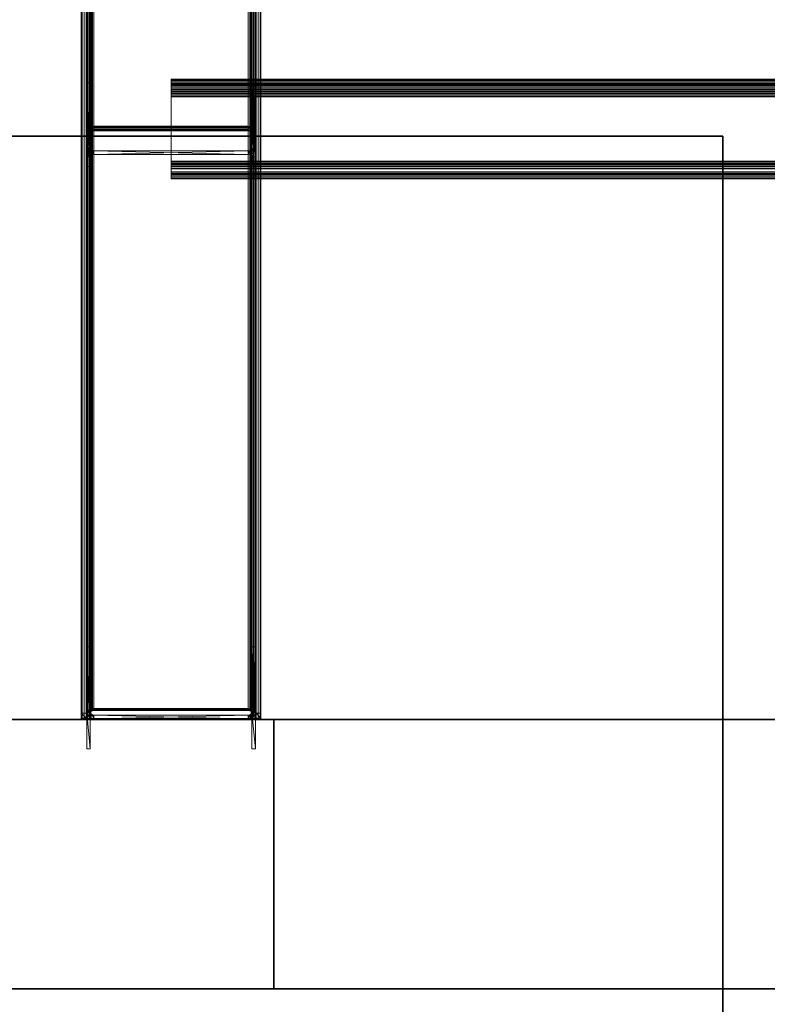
# Model space of a CAD drawing. Extents: x -0.3 to 41.3, y 0 to 17.8.
# Tile 14 of 256: x 0.956 to 1.373, y 1.811 to 2.359. Entities that reach past the tile are written whole.
import ezdxf

# ---------------------------------------------------------------- set-up
doc = ezdxf.new("R2010")
doc.units = 0
doc.header["$MEASUREMENT"] = 0
for name, color, linetype in [('P40', 7, 'Continuous'), ('S40', 7, 'Continuous'), ('V116', 7, 'Continuous'), ('V218', 7, 'Continuous'), ('V306', 7, 'Continuous')]:
    doc.layers.add(name, color=color, linetype=linetype)
doc.layers.add('PILAR_METALICO', color=22, linetype='Continuous', lineweight=0)
doc.layers.add('VIGA_METALICA', color=106, linetype='Continuous', lineweight=0)

msp = doc.modelspace()

# ---------------------------------------------------------------- linework, layer by layer
at = {"layer": 'P40', "color": 12, "true_color": 0xbd0000}
for points, invisible_edges in [([(0.79775, 1.81931, 195.60001), (1.09775, 1.81931, 195.60001), (1.09775, 1.96931, 195.60001)], 12), ([(0.79775, 1.81931, 195.60001), (1.09775, 1.81931, 195.60001), (1.09775, 1.96931, 195.60001)], 12), ([(0.79775, 1.81931, 195.60001), (1.09775, 1.96931, 195.60001), (0.79775, 1.96931, 195.60001)], 9), ([(0.79775, 1.81931, 195.60001), (1.09775, 1.96931, 195.60001), (0.79775, 1.96931, 195.60001)], 9), ([(0.79775, 1.81931, 196.60001), (1.09775, 1.81931, 196.60001), (1.09775, 1.96931, 196.60001)], 12), ([(0.79775, 1.81931, 195.60001), (1.09775, 1.81931, 195.60001), (1.09775, 1.96931, 195.60001)], 12), ([(0.79775, 1.81931, 196.60001), (1.09775, 1.96931, 196.60001), (0.79775, 1.96931, 196.60001)], 9), ([(0.79775, 1.81931, 195.60001), (1.09775, 1.96931, 195.60001), (0.79775, 1.96931, 195.60001)], 9), ([(0.79775, 1.81931, 199.8), (1.09775, 1.81931, 199.8), (1.09775, 1.96931, 199.8)], 12), ([(0.79775, 1.81931, 196.6), (1.09775, 1.81931, 196.6), (1.09775, 1.96931, 196.6)], 12), ([(0.79775, 1.81931, 199.8), (1.09775, 1.96931, 199.8), (0.79775, 1.96931, 199.8)], 9), ([(0.79775, 1.81931, 196.6), (1.09775, 1.96931, 196.6), (0.79775, 1.96931, 196.6)], 9), ([(0.79775, 1.81931, 200.60001), (1.09775, 1.81931, 200.60001), (1.09775, 1.96931, 200.60001)], 12), ([(0.79775, 1.81931, 199.8), (1.09775, 1.81931, 199.8), (1.09775, 1.96931, 199.8)], 12), ([(0.79775, 1.81931, 200.60001), (1.09775, 1.96931, 200.60001), (0.79775, 1.96931, 200.60001)], 9), ([(0.79775, 1.81931, 199.8), (1.09775, 1.96931, 199.8), (0.79775, 1.96931, 199.8)], 9)]:
    msp.add_3dface(points, dxfattribs=dict(at, invisible_edges=invisible_edges))
for points in [[(1.09775, 1.96931, 195.60001), (0.79775, 1.96931, 195.60001), (0.79775, 1.96931, 195.60001), (1.09775, 1.96931, 195.60001)], [(1.09775, 1.96931, 196.60001), (0.79775, 1.96931, 196.60001), (0.79775, 1.96931, 195.60001), (1.09775, 1.96931, 195.60001)], [(1.09775, 1.96931, 199.8), (0.79775, 1.96931, 199.8), (0.79775, 1.96931, 196.6), (1.09775, 1.96931, 196.6)], [(1.09775, 1.96931, 200.60001), (0.79775, 1.96931, 200.60001), (0.79775, 1.96931, 199.8), (1.09775, 1.96931, 199.8)], [(1.09775, 1.81931, 195.60001), (1.09775, 1.96931, 195.60001), (1.09775, 1.96931, 195.60001), (1.09775, 1.81931, 195.60001)], [(1.09775, 1.81931, 196.60001), (1.09775, 1.96931, 196.60001), (1.09775, 1.96931, 195.60001), (1.09775, 1.81931, 195.60001)], [(1.09775, 1.81931, 199.8), (1.09775, 1.96931, 199.8), (1.09775, 1.96931, 196.6), (1.09775, 1.81931, 196.6)], [(1.09775, 1.81931, 200.60001), (1.09775, 1.96931, 200.60001), (1.09775, 1.96931, 199.8), (1.09775, 1.81931, 199.8)], [(0.79775, 1.81931, 195.60001), (1.09775, 1.81931, 195.60001), (1.09775, 1.81931, 195.60001), (0.79775, 1.81931, 195.60001)], [(0.79775, 1.81931, 196.60001), (1.09775, 1.81931, 196.60001), (1.09775, 1.81931, 195.60001), (0.79775, 1.81931, 195.60001)], [(0.79775, 1.81931, 199.8), (1.09775, 1.81931, 199.8), (1.09775, 1.81931, 196.6), (0.79775, 1.81931, 196.6)], [(0.79775, 1.81931, 200.60001), (1.09775, 1.81931, 200.60001), (1.09775, 1.81931, 199.8), (0.79775, 1.81931, 199.8)]]:
    msp.add_3dface(points, dxfattribs=at)
at = {"layer": 'S40', "color": 253, "true_color": 0xca95bd}
for points, invisible_edges in [([(0.54775, 1.49431, 195.60001), (1.34775, 1.49431, 195.60001), (1.34775, 2.29431, 195.60001)], 12), ([(0.54775, 1.49431, 195.10001), (1.34775, 1.49431, 195.10001), (1.34775, 2.29431, 195.10001)], 12), ([(0.54775, 1.49431, 195.60001), (1.34775, 2.29431, 195.60001), (0.54775, 2.29431, 195.60001)], 9), ([(0.54775, 1.49431, 195.10001), (1.34775, 2.29431, 195.10001), (0.54775, 2.29431, 195.10001)], 9)]:
    msp.add_3dface(points, dxfattribs=dict(at, invisible_edges=invisible_edges))
for points in [[(1.34775, 2.29431, 195.60001), (0.54775, 2.29431, 195.60001), (0.54775, 2.29431, 195.10001), (1.34775, 2.29431, 195.10001)], [(1.34775, 1.49431, 195.60001), (1.34775, 2.29431, 195.60001), (1.34775, 2.29431, 195.10001), (1.34775, 1.49431, 195.10001)]]:
    msp.add_3dface(points, dxfattribs=at)
at = {"layer": 'V116', "color": 252, "true_color": 0x838383}
for points, invisible_edges in [([(4.22027, 1.96931, 196.60001), (1.09775, 1.96931, 196.60001), (1.09775, 1.81931, 196.60001)], 12), ([(4.22027, 1.96931, 196.00001), (1.09775, 1.96931, 196.00001), (1.09775, 1.81931, 196.00001)], 12), ([(4.22027, 1.96931, 196.60001), (1.09775, 1.81931, 196.60001), (4.22027, 1.81931, 196.60001)], 9), ([(4.22027, 1.96931, 196.00001), (1.09775, 1.81931, 196.00001), (4.22027, 1.81931, 196.00001)], 9)]:
    msp.add_3dface(points, dxfattribs=dict(at, invisible_edges=invisible_edges))
for points in [[(4.22027, 1.96931, 196.60001), (1.09775, 1.96931, 196.60001), (1.09775, 1.96931, 196.00001), (4.22027, 1.96931, 196.00001)], [(1.09775, 1.96931, 196.60001), (1.09775, 1.81931, 196.60001), (1.09775, 1.81931, 196.00001), (1.09775, 1.96931, 196.00001)], [(1.09775, 1.81931, 196.60001), (4.22027, 1.81931, 196.60001), (4.22027, 1.81931, 196.00001), (1.09775, 1.81931, 196.00001)]]:
    msp.add_3dface(points, dxfattribs=at)
at = {"layer": 'V218', "color": 252, "true_color": 0x838383}
for points, invisible_edges in [([(4.22027, 1.96931, 199.55), (1.09775, 1.96931, 199.55), (1.09775, 1.81931, 199.55)], 12), ([(4.22027, 1.96931, 198.95), (1.09775, 1.96931, 198.95), (1.09775, 1.81931, 198.95)], 12), ([(4.22027, 1.96931, 199.55), (1.09775, 1.81931, 199.55), (4.22027, 1.81931, 199.55)], 9), ([(4.22027, 1.96931, 198.95), (1.09775, 1.81931, 198.95), (4.22027, 1.81931, 198.95)], 9)]:
    msp.add_3dface(points, dxfattribs=dict(at, invisible_edges=invisible_edges))
for points in [[(4.22027, 1.96931, 199.55), (1.09775, 1.96931, 199.55), (1.09775, 1.96931, 198.95), (4.22027, 1.96931, 198.95)], [(1.09775, 1.96931, 199.55), (1.09775, 1.81931, 199.55), (1.09775, 1.81931, 198.95), (1.09775, 1.96931, 198.95)], [(1.09775, 1.81931, 199.55), (4.22027, 1.81931, 199.55), (4.22027, 1.81931, 198.95), (1.09775, 1.81931, 198.95)]]:
    msp.add_3dface(points, dxfattribs=at)
at = {"layer": 'V306', "color": 252, "true_color": 0x838383}
for points, invisible_edges in [([(4.22027, 1.96931, 200.60001), (1.09775, 1.96931, 200.60001), (1.09775, 1.81931, 200.60001)], 12), ([(4.22027, 1.96931, 200.30001), (1.09775, 1.96931, 200.30001), (1.09775, 1.81931, 200.30001)], 12), ([(4.22027, 1.96931, 200.60001), (1.09775, 1.81931, 200.60001), (4.22027, 1.81931, 200.60001)], 9), ([(4.22027, 1.96931, 200.30001), (1.09775, 1.81931, 200.30001), (4.22027, 1.81931, 200.30001)], 9)]:
    msp.add_3dface(points, dxfattribs=dict(at, invisible_edges=invisible_edges))
for points in [[(4.22027, 1.96931, 200.60001), (1.09775, 1.96931, 200.60001), (1.09775, 1.96931, 200.30001), (4.22027, 1.96931, 200.30001)], [(1.09775, 1.96931, 200.60001), (1.09775, 1.81931, 200.60001), (1.09775, 1.81931, 200.30001), (1.09775, 1.96931, 200.30001)], [(1.09775, 1.81931, 200.60001), (4.22027, 1.81931, 200.60001), (4.22027, 1.81931, 200.30001), (1.09775, 1.81931, 200.30001)]]:
    msp.add_3dface(points, dxfattribs=at)

# ---------------------------------------------------------------- meshes
at = {"layer": 'PILAR_METALICO'}
mesh = msp.add_polyface(dxfattribs=at)
corners = [(0.99345, 2.28815, 199.54735), (0.99345, 2.28815, 199.76691), (0.99345, 2.32415, 199.54735), (0.99345, 2.32415, 199.76691), (0.99375, 2.28662, 199.54735), (0.99375, 2.28662, 199.76691), (0.99462, 2.28532, 199.54735), (0.99462, 2.28532, 199.76691), (0.99545, 2.28815, 199.54735), (0.99545, 2.28815, 199.76691), (0.99545, 2.32415, 199.54735), (0.99545, 2.32415, 199.76691), (0.9956, 2.28739, 199.54735), (0.9956, 2.28739, 199.76691), (0.99592, 2.28446, 199.54735), (0.99592, 2.28446, 199.76691), (0.99604, 2.28674, 199.54735), (0.99604, 2.28674, 199.76691), (0.99668, 2.2863, 199.54735), (0.99668, 2.2863, 199.76691), (0.99745, 2.28415, 199.54735), (0.99745, 2.28415, 199.76691), (0.99745, 2.28615, 199.54735), (0.99745, 2.28615, 199.76691), (1.08345, 2.28415, 199.54735), (1.08345, 2.28415, 199.76691), (1.08345, 2.28615, 199.54735), (1.08345, 2.28615, 199.76691), (1.08422, 2.2863, 199.54735), (1.08422, 2.2863, 199.76691), (1.08486, 2.28674, 199.54735), (1.08486, 2.28674, 199.76691), (1.08498, 2.28446, 199.54735), (1.08498, 2.28446, 199.76691), (1.0853, 2.28739, 199.54735), (1.0853, 2.28739, 199.76691), (1.08545, 2.28815, 199.54735), (1.08545, 2.28815, 199.76691), (1.08545, 2.32415, 199.54735), (1.08545, 2.32415, 199.76691), (1.08628, 2.28532, 199.54735), (1.08628, 2.28532, 199.76691), (1.08715, 2.28662, 199.54735), (1.08715, 2.28662, 199.76691), (1.08745, 2.28815, 199.54735), (1.08745, 2.28815, 199.76691), (1.08745, 2.32415, 199.54735), (1.08745, 2.32415, 199.76691)]
mesh.append_faces([[corners[k] for k in face] for face in [(36, 34, 35, 37), (34, 30, 31, 35), (30, 28, 29, 31), (28, 26, 27, 29), (26, 22, 23, 27), (22, 18, 19, 23), (18, 16, 17, 19), (16, 12, 13, 17), (12, 8, 9, 13), (8, 10, 11, 9), (10, 2, 3, 11), (2, 0, 1, 3), (0, 4, 5, 1), (4, 6, 7, 5), (6, 14, 15, 7), (14, 20, 21, 15), (20, 24, 25, 21), (24, 32, 33, 25), (32, 40, 41, 33), (40, 42, 43, 41), (42, 44, 45, 43), (44, 46, 47, 45), (46, 38, 39, 47), (38, 36, 37, 39)]])
mesh.append_faces([[corners[k] for k in face] for face in [(46, 36, 38), (42, 46, 44), (10, 0, 2), (47, 43, 45), (5, 3, 1)]], dxfattribs={"vtx0": -1})
mesh.append_faces([[corners[k] for k in face] for face in [(40, 46, 42), (0, 10, 4), (4, 10, 6), (6, 8, 14), (14, 16, 20), (20, 26, 24), (24, 28, 32), (32, 34, 40), (15, 9, 7), (9, 15, 13), (13, 15, 17), (17, 21, 19), (19, 21, 23), (23, 25, 27), (27, 33, 29), (29, 33, 31), (31, 33, 35), (35, 41, 37), (37, 41, 39), (39, 41, 47), (3, 5, 11), (11, 7, 9)]], dxfattribs={"vtx0": -1, "vtx1": -1})
mesh.append_faces([[corners[k] for k in face] for face in [(36, 46, 40)]], dxfattribs={"vtx0": -1, "vtx1": -1, "vtx2": -1})
mesh.append_faces([[corners[k] for k in face] for face in [(6, 10, 8), (14, 8, 12), (14, 12, 16), (20, 16, 18), (20, 18, 22), (20, 22, 26), (24, 26, 28), (32, 28, 30), (32, 30, 34), (40, 34, 36), (17, 15, 21), (23, 21, 25), (27, 25, 33), (35, 33, 41), (47, 41, 43), (11, 5, 7)]], dxfattribs={"vtx0": -1, "vtx2": -1})
mesh = msp.add_polyface(dxfattribs=at)
corners = [(0.99345, 1.97381, 199.54735), (0.99345, 1.97381, 199.74735), (0.99345, 2.00981, 199.54735), (0.99345, 2.00981, 199.74735), (0.99375, 1.97228, 199.54735), (0.99375, 1.97228, 199.74735), (0.99462, 1.97098, 199.54735), (0.99462, 1.97098, 199.74735), (0.99545, 1.97381, 199.54735), (0.99545, 1.97381, 199.74735), (0.99545, 2.00981, 199.54735), (0.99545, 2.00981, 199.74735), (0.9956, 1.97304, 199.54735), (0.9956, 1.97304, 199.74735), (0.99592, 1.97011, 199.54735), (0.99592, 1.97011, 199.74735), (0.99604, 1.9724, 199.54735), (0.99604, 1.9724, 199.74735), (0.99668, 1.97196, 199.54735), (0.99668, 1.97196, 199.74735), (0.99745, 1.96981, 199.54735), (0.99745, 1.96981, 199.74735), (0.99745, 1.97181, 199.54735), (0.99745, 1.97181, 199.74735), (1.08345, 1.96981, 199.54735), (1.08345, 1.96981, 199.74735), (1.08345, 1.97181, 199.54735), (1.08345, 1.97181, 199.74735), (1.08422, 1.97196, 199.54735), (1.08422, 1.97196, 199.74735), (1.08486, 1.9724, 199.54735), (1.08486, 1.9724, 199.74735), (1.08498, 1.97011, 199.54735), (1.08498, 1.97011, 199.74735), (1.0853, 1.97304, 199.54735), (1.0853, 1.97304, 199.74735), (1.08545, 1.97381, 199.54735), (1.08545, 1.97381, 199.74735), (1.08545, 2.00981, 199.54735), (1.08545, 2.00981, 199.74735), (1.08628, 1.97098, 199.54735), (1.08628, 1.97098, 199.74735), (1.08715, 1.97228, 199.54735), (1.08715, 1.97228, 199.74735), (1.08745, 1.97381, 199.54735), (1.08745, 1.97381, 199.74735), (1.08745, 2.00981, 199.54735), (1.08745, 2.00981, 199.74735)]
mesh.append_faces([[corners[k] for k in face] for face in [(36, 34, 35, 37), (34, 30, 31, 35), (30, 28, 29, 31), (28, 26, 27, 29), (26, 22, 23, 27), (22, 18, 19, 23), (18, 16, 17, 19), (16, 12, 13, 17), (12, 8, 9, 13), (8, 10, 11, 9), (10, 2, 3, 11), (2, 0, 1, 3), (0, 4, 5, 1), (4, 6, 7, 5), (6, 14, 15, 7), (14, 20, 21, 15), (20, 24, 25, 21), (24, 32, 33, 25), (32, 40, 41, 33), (40, 42, 43, 41), (42, 44, 45, 43), (44, 46, 47, 45), (46, 38, 39, 47), (38, 36, 37, 39)]])
mesh.append_faces([[corners[k] for k in face] for face in [(46, 36, 38), (42, 46, 44), (10, 0, 2), (47, 43, 45), (5, 3, 1)]], dxfattribs={"vtx0": -1})
mesh.append_faces([[corners[k] for k in face] for face in [(40, 46, 42), (0, 10, 4), (4, 10, 6), (6, 8, 14), (14, 16, 20), (20, 26, 24), (24, 28, 32), (32, 34, 40), (15, 9, 7), (9, 15, 13), (13, 15, 17), (17, 21, 19), (19, 21, 23), (23, 25, 27), (27, 33, 29), (29, 33, 31), (31, 33, 35), (35, 41, 37), (37, 41, 39), (39, 41, 47), (3, 5, 11), (11, 7, 9)]], dxfattribs={"vtx0": -1, "vtx1": -1})
mesh.append_faces([[corners[k] for k in face] for face in [(36, 46, 40)]], dxfattribs={"vtx0": -1, "vtx1": -1, "vtx2": -1})
mesh.append_faces([[corners[k] for k in face] for face in [(6, 10, 8), (14, 8, 12), (14, 12, 16), (20, 16, 18), (20, 18, 22), (20, 22, 26), (24, 26, 28), (32, 28, 30), (32, 30, 34), (40, 34, 36), (17, 15, 21), (23, 21, 25), (27, 25, 33), (35, 33, 41), (47, 41, 43), (11, 5, 7)]], dxfattribs={"vtx0": -1, "vtx2": -1})
at = {"layer": 'VIGA_METALICA'}
mesh = msp.add_polyface(dxfattribs=at)
corners = [(0.99045, 1.96981, 199.55267), (0.99045, 1.96981, 199.59735), (0.99045, 10.26481, 199.55267), (0.99045, 10.26481, 199.59735), (0.99085, 1.96981, 199.55063), (0.99085, 10.26481, 199.55063), (0.99201, 1.96981, 199.54891), (0.99201, 10.26481, 199.54891), (0.99311, 1.96981, 199.55267), (0.99311, 1.96981, 199.59735), (0.99311, 10.26481, 199.55267), (0.99311, 10.26481, 199.59735), (0.99331, 1.96981, 199.55165), (0.99331, 10.26481, 199.55165), (0.99373, 1.96981, 199.54775), (0.99373, 10.26481, 199.54775), (0.99389, 1.96981, 199.55079), (0.99389, 10.26481, 199.55079), (0.99475, 1.96981, 199.55021), (0.99475, 10.26481, 199.55021), (0.99577, 1.96981, 199.54735), (0.99577, 1.96981, 199.55001), (0.99577, 10.26481, 199.54735), (0.99577, 10.26481, 199.55001), (1.08513, 1.96981, 199.54735), (1.08513, 1.96981, 199.55001), (1.08513, 10.26481, 199.54735), (1.08513, 10.26481, 199.55001), (1.08615, 1.96981, 199.55021), (1.08615, 10.26481, 199.55021), (1.08701, 1.96981, 199.55079), (1.08701, 10.26481, 199.55079), (1.08717, 1.96981, 199.54775), (1.08717, 10.26481, 199.54775), (1.08759, 1.96981, 199.55165), (1.08759, 10.26481, 199.55165), (1.08779, 1.96981, 199.55267), (1.08779, 1.96981, 199.59735), (1.08779, 10.26481, 199.55267), (1.08779, 10.26481, 199.59735), (1.08889, 1.96981, 199.54891), (1.08889, 10.26481, 199.54891), (1.09005, 1.96981, 199.55063), (1.09005, 10.26481, 199.55063), (1.09045, 1.96981, 199.55267), (1.09045, 1.96981, 199.59735), (1.09045, 10.26481, 199.55267), (1.09045, 10.26481, 199.59735)]
mesh.append_faces([[corners[k] for k in face] for face in [(8, 12, 13, 10), (12, 16, 17, 13), (16, 18, 19, 17), (18, 21, 23, 19), (21, 25, 27, 23), (25, 28, 29, 27), (28, 30, 31, 29), (30, 34, 35, 31), (34, 36, 38, 35), (36, 37, 39, 38), (37, 45, 47, 39), (45, 44, 46, 47), (44, 42, 43, 46), (42, 40, 41, 43), (40, 32, 33, 41), (32, 24, 26, 33), (24, 20, 22, 26), (20, 14, 15, 22), (14, 6, 7, 15), (6, 4, 5, 7), (4, 0, 2, 5), (0, 1, 3, 2), (1, 9, 11, 3), (9, 8, 10, 11)]])
mesh.append_faces([[corners[k] for k in face] for face in [(32, 20, 24), (36, 45, 37), (0, 9, 1), (15, 26, 22), (10, 3, 11), (46, 39, 47)]], dxfattribs={"vtx0": -1})
mesh.append_faces([[corners[k] for k in face] for face in [(20, 32, 14), (14, 40, 6), (25, 42, 28), (28, 42, 30), (30, 44, 34), (34, 44, 36), (6, 21, 4), (21, 6, 25), (4, 16, 0), (26, 15, 33), (33, 7, 41), (23, 5, 19), (19, 5, 17), (17, 2, 13), (13, 2, 10), (41, 27, 43), (27, 41, 23), (43, 31, 46)]], dxfattribs={"vtx0": -1, "vtx1": -1})
mesh.append_faces([[corners[k] for k in face] for face in [(6, 40, 25), (41, 7, 23)]], dxfattribs={"vtx0": -1, "vtx1": -1, "vtx2": -1})
mesh.append_faces([[corners[k] for k in face] for face in [(14, 32, 40), (25, 40, 42), (30, 42, 44), (36, 44, 45), (4, 21, 18), (4, 18, 16), (0, 16, 12), (0, 12, 8), (0, 8, 9), (33, 15, 7), (23, 7, 5), (17, 5, 2), (10, 2, 3), (43, 27, 29), (43, 29, 31), (46, 31, 35), (46, 35, 38), (46, 38, 39)]], dxfattribs={"vtx0": -1, "vtx2": -1})
mesh = msp.add_polyface(dxfattribs=at)
corners = [(0.99045, 1.97013, 199.74204), (0.99045, 1.97282, 199.69744), (0.99045, 6.11763, 199.99204), (0.99045, 6.12032, 199.94744), (0.99085, 1.97001, 199.74407), (0.99085, 6.11751, 199.99407), (0.99201, 1.9699, 199.74579), (0.99201, 6.1174, 199.99579), (0.99311, 1.97013, 199.74204), (0.99311, 1.97282, 199.69744), (0.99311, 6.11763, 199.99204), (0.99311, 6.12032, 199.94744), (0.99331, 1.97007, 199.74306), (0.99331, 6.11757, 199.99306), (0.99373, 1.96983, 199.74695), (0.99373, 6.11733, 199.99695), (0.99389, 1.97002, 199.74392), (0.99389, 6.11752, 199.99392), (0.99475, 1.96998, 199.74449), (0.99475, 6.11748, 199.99449), (0.99577, 1.96981, 199.74735), (0.99577, 1.96997, 199.74469), (0.99577, 6.11731, 199.99735), (0.99577, 6.11747, 199.99469), (1.08513, 1.96981, 199.74735), (1.08513, 1.96997, 199.74469), (1.08513, 6.11731, 199.99735), (1.08513, 6.11747, 199.99469), (1.08615, 1.96998, 199.74449), (1.08615, 6.11748, 199.99449), (1.08701, 1.97002, 199.74392), (1.08701, 6.11752, 199.99392), (1.08717, 1.96983, 199.74695), (1.08717, 6.11733, 199.99695), (1.08759, 1.97007, 199.74306), (1.08759, 6.11757, 199.99306), (1.08779, 1.97013, 199.74204), (1.08779, 1.97282, 199.69744), (1.08779, 6.11763, 199.99204), (1.08779, 6.12032, 199.94744), (1.08889, 1.9699, 199.74579), (1.08889, 6.1174, 199.99579), (1.09005, 1.97001, 199.74407), (1.09005, 6.11751, 199.99407), (1.09045, 1.97013, 199.74204), (1.09045, 1.97282, 199.69744), (1.09045, 6.11763, 199.99204), (1.09045, 6.12032, 199.94744)]
mesh.append_faces([[corners[k] for k in face] for face in [(36, 34, 35, 38), (34, 30, 31, 35), (30, 28, 29, 31), (28, 25, 27, 29), (25, 21, 23, 27), (21, 18, 19, 23), (18, 16, 17, 19), (16, 12, 13, 17), (12, 8, 10, 13), (8, 9, 11, 10), (9, 1, 3, 11), (1, 0, 2, 3), (0, 4, 5, 2), (4, 6, 7, 5), (6, 14, 15, 7), (14, 20, 22, 15), (20, 24, 26, 22), (24, 32, 33, 26), (32, 40, 41, 33), (40, 42, 43, 41), (42, 44, 46, 43), (44, 45, 47, 46), (45, 37, 39, 47), (37, 36, 38, 39)]])
mesh.append_faces([[corners[k] for k in face] for face in [(44, 37, 45), (8, 1, 9), (14, 24, 20), (2, 11, 3), (38, 47, 39), (33, 22, 26)]], dxfattribs={"vtx0": -1})
mesh.append_faces([[corners[k] for k in face] for face in [(37, 44, 36), (36, 42, 34), (34, 42, 30), (30, 42, 28), (28, 40, 25), (25, 40, 21), (1, 8, 0), (0, 12, 4), (4, 18, 6), (6, 32, 14), (11, 2, 10), (10, 5, 13), (13, 5, 17), (17, 5, 19), (19, 7, 23), (23, 7, 27), (47, 38, 46), (46, 35, 43), (43, 29, 41), (41, 15, 33)]], dxfattribs={"vtx0": -1, "vtx1": -1})
mesh.append_faces([[corners[k] for k in face] for face in [(6, 21, 40), (41, 27, 7)]], dxfattribs={"vtx0": -1, "vtx1": -1, "vtx2": -1})
mesh.append_faces([[corners[k] for k in face] for face in [(36, 44, 42), (28, 42, 40), (0, 8, 12), (4, 12, 16), (4, 16, 18), (6, 18, 21), (6, 40, 32), (14, 32, 24), (10, 2, 5), (19, 5, 7), (46, 38, 35), (43, 35, 31), (43, 31, 29), (41, 29, 27), (41, 7, 15), (33, 15, 22)]], dxfattribs={"vtx0": -1, "vtx2": -1})
mesh = msp.add_polyface(dxfattribs=at)
corners = [(0.99345, 2.28292, 199.57502), (0.99345, 2.29656, 199.54171), (0.99345, 2.91178, 199.83249), (0.99345, 2.92542, 199.79917), (0.99375, 2.29714, 199.54029), (0.99375, 2.926, 199.79775), (0.99462, 2.29763, 199.53909), (0.99462, 2.92649, 199.79655), (0.99545, 2.28292, 199.57502), (0.99545, 2.29656, 199.54171), (0.99545, 2.91178, 199.83249), (0.99545, 2.92542, 199.79917), (0.9956, 2.29685, 199.541), (0.9956, 2.92571, 199.79846), (0.99592, 2.29796, 199.53829), (0.99592, 2.92682, 199.79575), (0.99604, 2.29709, 199.5404), (0.99604, 2.92595, 199.79786), (0.99668, 2.29726, 199.54), (0.99668, 2.92612, 199.79746), (0.99745, 2.29732, 199.53986), (0.99745, 2.29807, 199.53801), (0.99745, 2.92618, 199.79732), (0.99745, 2.92693, 199.79547), (1.08345, 2.29732, 199.53986), (1.08345, 2.29807, 199.53801), (1.08345, 2.92618, 199.79732), (1.08345, 2.92693, 199.79547), (1.08422, 2.29726, 199.54), (1.08422, 2.92612, 199.79746), (1.08486, 2.29709, 199.5404), (1.08486, 2.92595, 199.79786), (1.08498, 2.29796, 199.53829), (1.08498, 2.92682, 199.79575), (1.0853, 2.29685, 199.541), (1.0853, 2.92571, 199.79846), (1.08545, 2.28292, 199.57502), (1.08545, 2.29656, 199.54171), (1.08545, 2.91178, 199.83249), (1.08545, 2.92542, 199.79917), (1.08628, 2.29763, 199.53909), (1.08628, 2.92649, 199.79655), (1.08715, 2.29714, 199.54029), (1.08715, 2.926, 199.79775), (1.08745, 2.28292, 199.57502), (1.08745, 2.29656, 199.54171), (1.08745, 2.91178, 199.83249), (1.08745, 2.92542, 199.79917)]
mesh.append_faces([[corners[k] for k in face] for face in [(9, 12, 13, 11), (12, 16, 17, 13), (16, 18, 19, 17), (18, 20, 22, 19), (20, 24, 26, 22), (24, 28, 29, 26), (28, 30, 31, 29), (30, 34, 35, 31), (34, 37, 39, 35), (37, 36, 38, 39), (36, 44, 46, 38), (44, 45, 47, 46), (45, 42, 43, 47), (42, 40, 41, 43), (40, 32, 33, 41), (32, 25, 27, 33), (25, 21, 23, 27), (21, 14, 15, 23), (14, 6, 7, 15), (6, 4, 5, 7), (4, 1, 3, 5), (1, 0, 2, 3), (0, 8, 10, 2), (8, 9, 11, 10)]])
mesh.append_faces([[corners[k] for k in face] for face in [(32, 21, 25), (37, 44, 36), (1, 8, 0), (15, 27, 23), (11, 2, 10), (47, 38, 46)]], dxfattribs={"vtx0": -1})
mesh.append_faces([[corners[k] for k in face] for face in [(21, 32, 14), (14, 40, 6), (24, 42, 28), (28, 42, 30), (30, 45, 34), (34, 45, 37), (6, 20, 4), (20, 6, 24), (4, 16, 1), (27, 15, 33), (33, 7, 41), (22, 5, 19), (19, 5, 17), (17, 3, 13), (13, 3, 11), (41, 26, 43), (26, 41, 22), (43, 31, 47)]], dxfattribs={"vtx0": -1, "vtx1": -1})
mesh.append_faces([[corners[k] for k in face] for face in [(6, 40, 24), (41, 7, 22)]], dxfattribs={"vtx0": -1, "vtx1": -1, "vtx2": -1})
mesh.append_faces([[corners[k] for k in face] for face in [(14, 32, 40), (24, 40, 42), (30, 42, 45), (37, 45, 44), (4, 20, 18), (4, 18, 16), (1, 16, 12), (1, 12, 9), (1, 9, 8), (33, 15, 7), (22, 7, 5), (17, 5, 3), (11, 3, 2), (43, 26, 29), (43, 29, 31), (47, 31, 35), (47, 35, 39), (47, 39, 38)]], dxfattribs={"vtx0": -1, "vtx2": -1})
mesh = msp.add_polyface(dxfattribs=at)
corners = [(1.04045, 2.27071, 199.86167), (1.04045, 2.27092, 199.86321), (1.04045, 2.27171, 199.86456), (1.04045, 2.2727, 199.86179), (1.04045, 2.27281, 199.86256), (1.04045, 2.27295, 199.8655), (1.04045, 2.2732, 199.86323), (1.04045, 2.27383, 199.8637), (1.04045, 2.27446, 199.8659), (1.04045, 2.27458, 199.8639), (1.04045, 2.27622, 199.76983), (1.04045, 2.27661, 199.76832), (1.04045, 2.27756, 199.76708), (1.04045, 2.27821, 199.76995), (1.04045, 2.27841, 199.7692), (1.04045, 2.27888, 199.76857), (1.04045, 2.2789, 199.76629), (1.04045, 2.27956, 199.76818), (1.04045, 2.28033, 199.76807), (1.04045, 2.28045, 199.76608), (1.04045, 2.31638, 199.86841), (1.04045, 2.3165, 199.86642), (1.04045, 2.31728, 199.86631), (1.04045, 2.31793, 199.8682), (1.04045, 2.31795, 199.86592), (1.04045, 2.31842, 199.8653), (1.04045, 2.31862, 199.86454), (1.04045, 2.31928, 199.86741), (1.04045, 2.3194, 199.85156), (1.04045, 2.32022, 199.86617), (1.04045, 2.32062, 199.86466), (1.04045, 2.3214, 199.85168), (1.04045, 2.32225, 199.77059), (1.04045, 2.32237, 199.76859), (1.04045, 2.32301, 199.77079), (1.04045, 2.32335, 199.78568), (1.04045, 2.32363, 199.77126), (1.04045, 2.32388, 199.76899), (1.04045, 2.32403, 199.77193), (1.04045, 2.32413, 199.77271), (1.04045, 2.32513, 199.76993), (1.04045, 2.32535, 199.7858), (1.04045, 2.32592, 199.77128), (1.04045, 2.32613, 199.77283), (5.42045, 2.27071, 199.86167), (5.42045, 2.27092, 199.86321), (5.42045, 2.27171, 199.86456), (5.42045, 2.2727, 199.86179), (5.42045, 2.27281, 199.86256), (5.42045, 2.27295, 199.8655), (5.42045, 2.2732, 199.86323), (5.42045, 2.27383, 199.8637), (5.42045, 2.27446, 199.8659), (5.42045, 2.27458, 199.8639), (5.42045, 2.27622, 199.76983), (5.42045, 2.27661, 199.76832), (5.42045, 2.27756, 199.76708), (5.42045, 2.27821, 199.76995), (5.42045, 2.27841, 199.7692), (5.42045, 2.27888, 199.76857), (5.42045, 2.2789, 199.76629), (5.42045, 2.27956, 199.76818), (5.42045, 2.28033, 199.76807), (5.42045, 2.28045, 199.76608), (5.42045, 2.31638, 199.86841), (5.42045, 2.3165, 199.86642), (5.42045, 2.31728, 199.86631), (5.42045, 2.31793, 199.8682), (5.42045, 2.31795, 199.86592), (5.42045, 2.31842, 199.8653), (5.42045, 2.31862, 199.86454), (5.42045, 2.31928, 199.86741), (5.42045, 2.3194, 199.85156), (5.42045, 2.32022, 199.86617), (5.42045, 2.32062, 199.86466), (5.42045, 2.3214, 199.85168), (5.42045, 2.32225, 199.77059), (5.42045, 2.32237, 199.76859), (5.42045, 2.32301, 199.77079), (5.42045, 2.32335, 199.78568), (5.42045, 2.32363, 199.77126), (5.42045, 2.32388, 199.76899), (5.42045, 2.32403, 199.77193), (5.42045, 2.32413, 199.77271), (5.42045, 2.32513, 199.76993), (5.42045, 2.32535, 199.7858), (5.42045, 2.32592, 199.77128), (5.42045, 2.32613, 199.77283)]
mesh.append_faces([[corners[k] for k in face] for face in [(18, 17, 61, 62), (17, 15, 59, 61), (15, 14, 58, 59), (14, 13, 57, 58), (13, 3, 47, 57), (3, 4, 48, 47), (4, 6, 50, 48), (6, 7, 51, 50), (7, 9, 53, 51), (9, 21, 65, 53), (21, 22, 66, 65), (22, 24, 68, 66), (24, 25, 69, 68), (25, 26, 70, 69), (26, 28, 72, 70), (28, 31, 75, 72), (31, 30, 74, 75), (30, 29, 73, 74), (29, 27, 71, 73), (27, 23, 67, 71), (23, 20, 64, 67), (20, 8, 52, 64), (8, 5, 49, 52), (5, 2, 46, 49), (2, 1, 45, 46), (1, 0, 44, 45), (0, 10, 54, 44), (10, 11, 55, 54), (11, 12, 56, 55), (12, 16, 60, 56), (16, 19, 63, 60), (19, 33, 77, 63), (33, 37, 81, 77), (37, 40, 84, 81), (40, 42, 86, 84), (42, 43, 87, 86), (43, 41, 85, 87), (41, 35, 79, 85), (35, 39, 83, 79), (39, 38, 82, 83), (38, 36, 80, 82), (36, 34, 78, 80), (34, 32, 76, 78), (32, 18, 62, 76)]])
mesh.append_faces([[corners[k] for k in face] for face in [(31, 29, 30), (41, 39, 35), (42, 41, 43), (1, 10, 0), (54, 45, 44), (83, 85, 79), (85, 86, 87), (73, 75, 74)]], dxfattribs={"vtx0": -1})
mesh.append_faces([[corners[k] for k in face] for face in [(5, 3, 2), (3, 5, 4), (4, 5, 6), (6, 8, 7), (7, 8, 9), (9, 20, 21), (21, 23, 22), (22, 23, 24), (24, 27, 25), (25, 27, 26), (26, 27, 28), (28, 29, 31), (40, 41, 42), (10, 13, 11), (11, 13, 12), (12, 13, 16), (16, 17, 19), (19, 32, 33), (33, 34, 37), (37, 38, 40), (45, 54, 46), (47, 54, 57), (57, 60, 58), (58, 60, 59), (59, 60, 61), (61, 63, 62), (62, 63, 76), (76, 77, 78), (78, 81, 80), (80, 81, 82), (82, 84, 83), (49, 50, 52), (52, 53, 64), (64, 65, 67), (67, 68, 71), (71, 72, 73)]], dxfattribs={"vtx0": -1, "vtx1": -1})
mesh.append_faces([[corners[k] for k in face] for face in [(39, 41, 40), (10, 2, 3), (46, 54, 47), (85, 83, 84)]], dxfattribs={"vtx0": -1, "vtx1": -1, "vtx2": -1})
mesh.append_faces([[corners[k] for k in face] for face in [(6, 5, 8), (9, 8, 20), (21, 20, 23), (24, 23, 27), (28, 27, 29), (10, 1, 2), (10, 3, 13), (16, 13, 14), (16, 14, 15), (16, 15, 17), (19, 17, 18), (19, 18, 32), (33, 32, 34), (37, 34, 36), (37, 36, 38), (40, 38, 39), (57, 54, 55), (57, 55, 56), (57, 56, 60), (61, 60, 63), (76, 63, 77), (78, 77, 81), (82, 81, 84), (85, 84, 86), (47, 49, 46), (49, 47, 48), (49, 48, 50), (52, 50, 51), (52, 51, 53), (64, 53, 65), (67, 65, 66), (67, 66, 68), (71, 68, 69), (71, 69, 70), (71, 70, 72), (73, 72, 75)]], dxfattribs={"vtx0": -1, "vtx2": -1})
mesh = msp.add_polyface(dxfattribs=at)
corners = [(0.99345, 1.95305, 199.57212), (0.99345, 1.97323, 199.5423), (0.99345, 2.27749, 199.79167), (0.99345, 2.29767, 199.76186), (0.99375, 1.97408, 199.54103), (0.99375, 2.29852, 199.76059), (0.99462, 1.97481, 199.53996), (0.99462, 2.29925, 199.75951), (0.99545, 1.95305, 199.57212), (0.99545, 1.97323, 199.5423), (0.99545, 2.27749, 199.79167), (0.99545, 2.29767, 199.76186), (0.9956, 1.97366, 199.54167), (0.9956, 2.29809, 199.76122), (0.99592, 1.9753, 199.53924), (0.99592, 2.29974, 199.7588), (0.99604, 1.97402, 199.54113), (0.99604, 2.29846, 199.76069), (0.99668, 1.97426, 199.54077), (0.99668, 2.2987, 199.76033), (0.99745, 1.97435, 199.54064), (0.99745, 1.97547, 199.53899), (0.99745, 2.29879, 199.7602), (0.99745, 2.29991, 199.75854), (1.08345, 1.97435, 199.54064), (1.08345, 1.97547, 199.53899), (1.08345, 2.29879, 199.7602), (1.08345, 2.29991, 199.75854), (1.08422, 1.97426, 199.54077), (1.08422, 2.2987, 199.76033), (1.08486, 1.97402, 199.54113), (1.08486, 2.29846, 199.76069), (1.08498, 1.9753, 199.53924), (1.08498, 2.29974, 199.7588), (1.0853, 1.97366, 199.54167), (1.0853, 2.29809, 199.76122), (1.08545, 1.95305, 199.57212), (1.08545, 1.97323, 199.5423), (1.08545, 2.27749, 199.79167), (1.08545, 2.29767, 199.76186), (1.08628, 1.97481, 199.53996), (1.08628, 2.29925, 199.75951), (1.08715, 1.97408, 199.54103), (1.08715, 2.29852, 199.76059), (1.08745, 1.95305, 199.57212), (1.08745, 1.97323, 199.5423), (1.08745, 2.27749, 199.79167), (1.08745, 2.29767, 199.76186)]
mesh.append_faces([[corners[k] for k in face] for face in [(9, 12, 13, 11), (12, 16, 17, 13), (16, 18, 19, 17), (18, 20, 22, 19), (20, 24, 26, 22), (24, 28, 29, 26), (28, 30, 31, 29), (30, 34, 35, 31), (34, 37, 39, 35), (37, 36, 38, 39), (36, 44, 46, 38), (44, 45, 47, 46), (45, 42, 43, 47), (42, 40, 41, 43), (40, 32, 33, 41), (32, 25, 27, 33), (25, 21, 23, 27), (21, 14, 15, 23), (14, 6, 7, 15), (6, 4, 5, 7), (4, 1, 3, 5), (1, 0, 2, 3), (0, 8, 10, 2), (8, 9, 11, 10)]])
mesh.append_faces([[corners[k] for k in face] for face in [(32, 21, 25), (37, 44, 36), (1, 8, 0), (15, 27, 23), (11, 2, 10), (47, 38, 46)]], dxfattribs={"vtx0": -1})
mesh.append_faces([[corners[k] for k in face] for face in [(21, 32, 14), (14, 40, 6), (24, 42, 28), (28, 42, 30), (30, 45, 34), (34, 45, 37), (6, 20, 4), (20, 6, 24), (4, 16, 1), (27, 15, 33), (33, 7, 41), (22, 5, 19), (19, 5, 17), (17, 3, 13), (13, 3, 11), (41, 26, 43), (26, 41, 22), (43, 31, 47)]], dxfattribs={"vtx0": -1, "vtx1": -1})
mesh.append_faces([[corners[k] for k in face] for face in [(6, 40, 24), (41, 7, 22)]], dxfattribs={"vtx0": -1, "vtx1": -1, "vtx2": -1})
mesh.append_faces([[corners[k] for k in face] for face in [(14, 32, 40), (24, 40, 42), (30, 42, 45), (37, 45, 44), (4, 20, 18), (4, 18, 16), (1, 16, 12), (1, 12, 9), (1, 9, 8), (33, 15, 7), (22, 7, 5), (17, 5, 3), (11, 3, 2), (43, 26, 29), (43, 29, 31), (47, 31, 35), (47, 35, 39), (47, 39, 38)]], dxfattribs={"vtx0": -1, "vtx2": -1})

doc.saveas('drawing.dxf')
